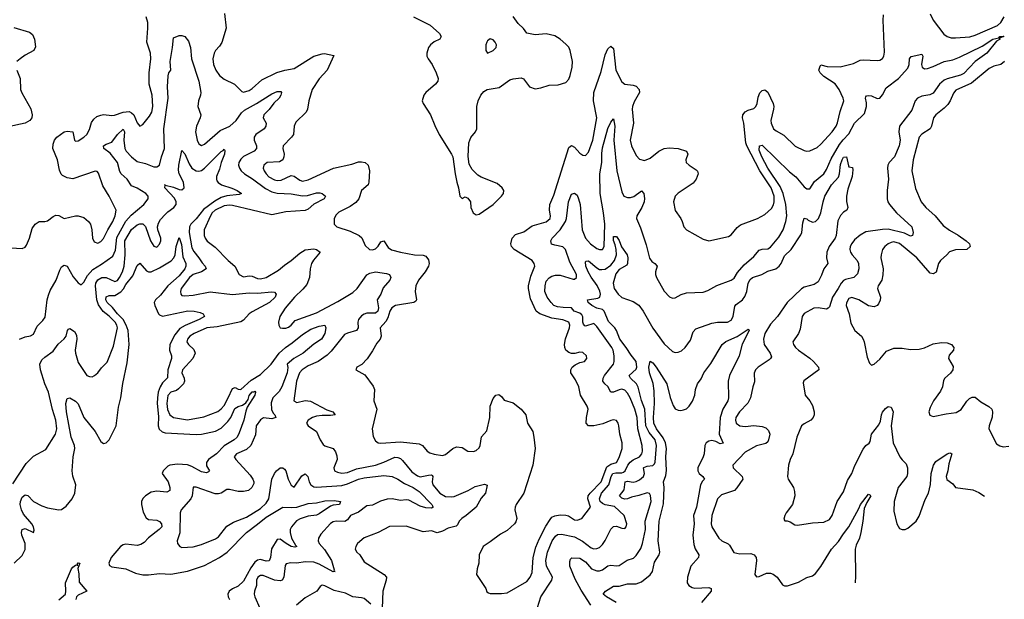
# Model space of a CAD drawing. Header units: inches. Extents: x 1384664 to 1536621, y 460766 to 646467.
# Tile 7 of 256: x 1392092 to 1399118, y 483392 to 487529. Entities that reach past the tile are written whole.
import ezdxf

# ---------------------------------------------------------------- set-up
doc = ezdxf.new("R2010")
doc.units = ezdxf.units.IN
doc.header["$MEASUREMENT"] = 0
doc.layers.add('B3498', color=7, linetype='Continuous')

msp = doc.modelspace()

# ---------------------------------------------------------------- linework, layer by layer
at = {"layer": 'B3498', "color": 5}
for points, elevation in [([(1391990, 485902.8), (1392110, 485895.8), (1392130, 485906), (1392139.6, 485920.4), (1392160.9, 485970), (1392180.6, 486039.4), (1392202, 486070), (1392230, 486088.2), (1392270, 486088.4), (1392290, 486094.9), (1392330, 486124.2), (1392350, 486133.4), (1392371.5, 486131.5), (1392410, 486110.4), (1392490, 486130.2), (1392510, 486129.2), (1392550, 486116.9), (1392583.7, 486090), (1392596.9, 486070), (1392606, 486030), (1392612, 485970), (1392624.4, 485944.4), (1392650, 485934.9), (1392670, 485945.3), (1392690, 485968.8), (1392720.3, 486030), (1392756.8, 486090), (1392772.5, 486130), (1392780.5, 486170), (1392730.9, 486270), (1392683.9, 486343.9), (1392654.6, 486434.6), (1392644.9, 486444.9), (1392630, 486448.2), (1392470, 486394), (1392430, 486400.9), (1392398.2, 486418.2), (1392387.7, 486427.7), (1392375.1, 486455.1), (1392362.3, 486530), (1392328, 486610), (1392330, 486641), (1392341.1, 486670), (1392357.4, 486690), (1392410, 486729), (1392430, 486734.7), (1392470.6, 486730), (1392482, 486670), (1392490, 486661.3), (1392510, 486664.4), (1392550, 486690.2), (1392571.4, 486710), (1392590, 486746), (1392605.1, 486794.9), (1392620, 486820), (1392642.5, 486837.5), (1392670, 486848.2), (1392690, 486853), (1392750, 486846), (1392767.9, 486847.9), (1392830.4, 486869.6), (1392873, 486873), (1392890, 486865.3), (1392905.3, 486850), (1392930, 486793), (1392950, 486770.5), (1392970, 486780.5), (1393018.9, 486841.1), (1393034.7, 486870), (1393042, 486910), (1393037.8, 486990), (1393016.2, 487070), (1393016.1, 487150), (1393028.6, 487250), (1393024.5, 487290), (1392999.8, 487370), (1393006.9, 487470), (1393005.1, 487510), (1392994, 487550)], 680), ([(1393553.1, 487573.1), (1393564.9, 487470), (1393534, 487366), (1393518.7, 487341.3), (1393490.3, 487310), (1393480.3, 487290), (1393470.3, 487250), (1393474.9, 487210), (1393491.5, 487170), (1393518, 487130), (1393550, 487105.3), (1393625.5, 487070), (1393676, 487016), (1393690, 487011.8), (1393730, 487024.4), (1393750, 487037.1), (1393820.4, 487099.6), (1393926.5, 487153.5), (1393982.9, 487170), (1394050, 487181.4), (1394190, 487270.1), (1394250, 487286.8), (1394267.3, 487287.3), (1394332.8, 487272.8), (1394285.7, 487170), (1394230, 487106.2), (1394178.8, 487030), (1394155.5, 486950), (1394146.7, 486890), (1394136.9, 486870), (1394061.8, 486798.2), (1394050.3, 486770), (1394044.9, 486710), (1394032, 486690), (1393973.1, 486630), (1393969, 486610), (1393978.9, 486570), (1393977.4, 486550), (1393968.8, 486530), (1393945.3, 486514.7), (1393858.4, 486510), (1393834.7, 486490), (1393830.2, 486469.8), (1393836.3, 486450), (1393850, 486428.6), (1393870, 486408.3), (1393910, 486386.4), (1393930, 486381.9), (1393956.6, 486383.3), (1394030, 486416.5), (1394050, 486412), (1394090, 486382.8), (1394110, 486376.5), (1394150, 486386.9), (1394330.5, 486469.5), (1394462.3, 486497.7), (1394510, 486513.8), (1394530, 486515.8), (1394556.4, 486510), (1394577.6, 486490), (1394588.5, 486450), (1394583.5, 486370), (1394578, 486350), (1394531.9, 486310), (1394511.4, 486250), (1394490, 486223.4), (1394450, 486195.2), (1394370, 486155.1), (1394350, 486136.2), (1394335.5, 486110), (1394336.3, 486070), (1394354.8, 486050), (1394450, 486019.7), (1394515.5, 485990), (1394532.5, 485972.5), (1394558.2, 485918.2), (1394588.2, 485888.2), (1394610, 485886.7), (1394630, 485893.8), (1394650, 485913.6), (1394670, 485943.6), (1394690, 485950.2), (1394722.5, 485902.5), (1394745.8, 485885.8), (1394810, 485869), (1394910, 485851.6), (1394970, 485849.2), (1394990, 485841.8), (1395010, 485814.4), (1395013.9, 485790), (1395009.3, 485770), (1394986.4, 485730), (1394937.1, 485670), (1394919.3, 485630), (1394914.2, 485590), (1394924, 485530), (1394918.8, 485521.2), (1394904.9, 485510), (1394773.1, 485490), (1394746.8, 485473.2), (1394733, 485450), (1394717.9, 485402.1), (1394704.4, 485375.6), (1394664.7, 485330), (1394672, 485270), (1394665.2, 485250), (1394639.5, 485220.5), (1394610, 485165.6), (1394571.3, 485108.7), (1394532.8, 485067.2), (1394498.8, 485050), (1394491.3, 485030), (1394553.7, 484993.7), (1394614.7, 484914.7), (1394623.7, 484890), (1394618, 484810), (1394640.3, 484750), (1394607.8, 484610), (1394615.3, 484555.3), (1394630, 484524), (1394650.3, 484510.3), (1394670, 484507.6), (1394810, 484517.5), (1394942.3, 484502.3), (1394966.4, 484490), (1395000.4, 484450), (1395017.8, 484437.8), (1395050, 484428), (1395110, 484419.1), (1395130, 484426), (1395182.7, 484470), (1395210, 484480.9), (1395250, 484475.3), (1395290, 484450.3), (1395330, 484447), (1395350, 484454.4), (1395370, 484474), (1395378.7, 484490), (1395388.3, 484551.7), (1395425.4, 484594.6), (1395447.1, 484690), (1395450, 484771.3), (1395470, 484826), (1395490, 484850.6), (1395510, 484854), (1395530, 484838.8), (1395550, 484814), (1395614.4, 484794.4), (1395670.7, 484750), (1395704.9, 484710), (1395714.9, 484650), (1395753.4, 484590), (1395762, 484550), (1395770.4, 484470), (1395753.7, 484350), (1395689.1, 484150.9), (1395634, 484070), (1395626.7, 484050), (1395626.4, 484030), (1395640.4, 483970), (1395633.5, 483946.5), (1395623, 483930), (1395570, 483882.4), (1395523, 483857), (1395450, 483802), (1395398.8, 483770), (1395370.8, 483710), (1395368.4, 483650), (1395355.5, 483610), (1395352.7, 483570), (1395418.4, 483470), (1395426.4, 483446.4), (1395437.6, 483437.6), (1395450, 483434), (1395530, 483433.4), (1395570, 483439.5), (1395710, 483520.3), (1395735.7, 483550), (1395750, 483584.9), (1395756, 483690), (1395775.3, 483764.7), (1395798.7, 483821.3), (1395846.4, 483913.7), (1395877.3, 483962.7), (1395890, 483977.6), (1395910, 483988.8), (1395950, 483995.1), (1395990, 483993.4), (1396008.1, 483988.1), (1396050, 483959.7), (1396070, 483957.2), (1396103, 483970), (1396165.3, 484050), (1396146.5, 484110), (1396148.8, 484131.2), (1396162.4, 484150), (1396242.5, 484230), (1396282.5, 484337.5), (1396310, 484357.7), (1396352, 484370), (1396370, 484403.8), (1396391.2, 484468.8), (1396392.1, 484510), (1396375, 484570), (1396368.3, 484630), (1396363, 484650), (1396350, 484669.5), (1396330, 484674), (1396310, 484669.8), (1396254.4, 484645.6), (1396189.7, 484629.7), (1396151.4, 484631.4), (1396134, 484650), (1396135.8, 484690), (1396148, 484750), (1396141.3, 484770), (1396094.8, 484850), (1396081.4, 484910), (1396058.5, 484958.5), (1396026, 485010), (1396025.1, 485030), (1396035.1, 485050), (1396055.1, 485064.9), (1396090, 485083), (1396122, 485090), (1396139, 485110), (1396137.2, 485130), (1396110, 485154.5), (1396090, 485156.2), (1396052.5, 485147.5), (1396030, 485147.6), (1396010, 485153.3), (1395989.7, 485170), (1395981, 485190), (1395979.8, 485210), (1395987.3, 485252.7), (1396015.8, 485330), (1396017.4, 485350), (1396010, 485370.8), (1395968.2, 485388.2), (1395890, 485399.4), (1395804.8, 485430), (1395777.8, 485450), (1395737.5, 485537.5), (1395723.7, 485610), (1395723.5, 485630), (1395740.4, 485699.6), (1395767.6, 485770), (1395764, 485790), (1395747.9, 485810), (1395620.2, 485890), (1395602.1, 485910), (1395595.6, 485930), (1395607.2, 485970), (1395630, 485996.5), (1395690, 486014.8), (1395750, 486057.6), (1395850, 486085.5), (1395877.4, 486110), (1395880.2, 486130), (1395871.6, 486170), (1395876.2, 486210), (1395903.5, 486276.5), (1396010, 486618), (1396030, 486632.2), (1396050, 486620.3), (1396090, 486575.8), (1396110, 486562.4), (1396130, 486560.5), (1396150, 486583), (1396183.1, 486670), (1396210.3, 486830), (1396186.7, 486950), (1396188.1, 487010), (1396240.6, 487159.4), (1396270, 487278.4), (1396290, 487320.5), (1396310, 487340.5), (1396330, 487324), (1396346.1, 487170), (1396390, 487086.9), (1396410, 487069.4), (1396470, 487062.2), (1396490, 487053.8), (1396512.8, 487030), (1396514.7, 487010), (1396477, 486943), (1396465.5, 486910), (1396463, 486890), (1396472.4, 486790), (1396447.9, 486670), (1396457.1, 486630), (1396490, 486559.3), (1396514.4, 486534.4), (1396550, 486525.5), (1396590, 486540.7), (1396652.9, 486590), (1396690, 486610.7), (1396725.9, 486614.1), (1396790, 486610.1), (1396850.4, 486590), (1396859, 486570), (1396846.5, 486530), (1396848.7, 486510), (1396870.4, 486490), (1396918.6, 486458.6), (1396928.3, 486448.3), (1396934.4, 486430), (1396919.7, 486390), (1396897, 486363), (1396790, 486291.5), (1396768.4, 486270), (1396757.1, 486230), (1396770, 486166.8), (1396810.4, 486110), (1396820.5, 486090), (1396830.6, 486050), (1396850.7, 486030), (1396970, 485962.4), (1397010.5, 485950.5), (1397150, 485981.5), (1397170, 485993.7), (1397212.7, 486047.3), (1397234.9, 486065.1), (1397357, 486110), (1397410, 486137.8), (1397457.7, 486182.3), (1397471.9, 486208.1), (1397476.7, 486230), (1397475.6, 486270), (1397453.5, 486330), (1397373.3, 486450), (1397280.5, 486630), (1397274.1, 486650), (1397258.8, 486790), (1397249.1, 486830), (1397251.7, 486850), (1397270, 486871.3), (1397290, 486882.9), (1397330, 486896.2), (1397346.2, 486910), (1397355.7, 486930), (1397363, 486977), (1397373.1, 487006.9), (1397390, 487024.9), (1397410, 487028.5), (1397430, 487013), (1397469.4, 486930), (1397473.2, 486910), (1397471, 486890), (1397451.3, 486810), (1397454, 486790), (1397472.4, 486750), (1397490, 486735.3), (1397545.5, 486705.5), (1397625.5, 486625.5), (1397690, 486596.5), (1397710, 486591.8), (1397730, 486593.7), (1397781.8, 486618.2), (1397810, 486641.3), (1397890, 486729.1), (1397918, 486770), (1397927.8, 486792.2), (1397946.2, 486873.8), (1397974, 486950), (1397968.9, 486970), (1397940.2, 487030), (1397911.2, 487071.2), (1397830, 487123.4), (1397804.6, 487150), (1397795.6, 487170), (1397803.3, 487196.7), (1397810, 487207.3), (1397854.4, 487194.4), (1397947, 487193), (1398043.1, 487216.9), (1398090, 487240.4), (1398110, 487243.8), (1398210, 487237.4), (1398230, 487239.5), (1398250, 487252.4), (1398259.8, 487270), (1398263.6, 487296.4), (1398253.1, 487526.9), (1398255.9, 487564.1)], 680), ([(1394902, 487550), (1395022, 487490), (1395088, 487430), (1395099.5, 487410), (1395090.4, 487390), (1395050, 487371.5), (1395024.4, 487350), (1395008.7, 487330), (1394997, 487290), (1394997.6, 487270), (1395006.4, 487250), (1395035.8, 487210), (1395064.2, 487150), (1395078.7, 487110), (1395076.4, 487090), (1395059.3, 487070), (1394990.2, 487009.8), (1394976.4, 486990), (1394963.8, 486950), (1394970.4, 486930), (1395023.1, 486850), (1395053.3, 486773.3), (1395084.9, 486710), (1395173.4, 486570), (1395182, 486550), (1395199.1, 486430), (1395210.7, 486370), (1395224, 486330), (1395232, 486270), (1395250, 486252), (1395270, 486264.7), (1395290, 486254.8), (1395308, 486230), (1395311.5, 486190), (1395327.4, 486150), (1395350, 486136), (1395370, 486140.3), (1395470, 486210.3), (1395531.3, 486270), (1395545.1, 486290), (1395547, 486310), (1395534.5, 486330), (1395499.6, 486359.6), (1395385.3, 486405.3), (1395360.1, 486420.1), (1395320.1, 486460.1), (1395298.4, 486498.4), (1395292.4, 486552.4), (1395296.1, 486650), (1395310.6, 486689.4), (1395345.7, 486730), (1395353.2, 486750), (1395353.6, 486910), (1395364.1, 486950), (1395383.5, 486990), (1395404.1, 487015.9), (1395427.3, 487030), (1395514.1, 487045.9), (1395590, 487099.1), (1395612.5, 487107.5), (1395670, 487113.4), (1395687.9, 487107.9), (1395730.2, 487050.2), (1395770, 487036.5), (1395810, 487042.2), (1395870, 487061.5), (1395935.6, 487064.4), (1395990, 487080.3), (1396010, 487103.8), (1396020.7, 487130), (1396034.5, 487190), (1396036, 487230), (1396020.8, 487310), (1396010, 487333.3), (1395990, 487355.8), (1395950, 487389.6), (1395910, 487415.1), (1395850, 487427.8), (1395770, 487420.5), (1395710, 487432.3), (1395687.1, 487467.1), (1395650, 487501.7), (1395613.1, 487553.1)], 720), ([(1398590.1, 487570.1), (1398610, 487526.7), (1398687.1, 487427.1), (1398710, 487408.4), (1398740.3, 487400.3), (1398770, 487398.8), (1398872.2, 487407.8), (1398910, 487417.7), (1399070, 487488.4), (1399092.8, 487510), (1399118.3, 487550)], 680), ([(1392050, 487473.8), (1392160.7, 487440.7), (1392183.2, 487423.2), (1392198.6, 487390), (1392204, 487336), (1392192.7, 487310), (1392130, 487276), (1392094, 487250), (1392070.4, 487230)], 680), ([(1392090, 485248.4), (1392130, 485266.4), (1392170, 485272.4), (1392190, 485285.5), (1392216.9, 485343.1), (1392257.6, 485382.4), (1392273, 485407), (1392287, 485530), (1392296.3, 485563.7), (1392310, 485597.1), (1392351.3, 485670), (1392377.5, 485742.5), (1392390, 485764.9), (1392410, 485776.3), (1392430, 485770.6), (1392473.9, 485693.9), (1392510, 485650.4), (1392530, 485637.6), (1392550, 485656), (1392576.6, 485703.4), (1392614.5, 485745.5), (1392676.5, 485783.5), (1392757.6, 485842.4), (1392774.8, 485885.2), (1392785.7, 485974.3), (1392849.2, 486090.8), (1392886.1, 486133.9), (1392976.8, 486210), (1393007.8, 486250), (1393009.7, 486270), (1392992.8, 486290), (1392930, 486327.9), (1392890, 486344.6), (1392859.9, 486390), (1392815.8, 486430), (1392806.2, 486446.2), (1392789.9, 486510), (1392736.7, 486576.7), (1392691.2, 486610), (1392689.8, 486630), (1392710, 486641.8), (1392750, 486654.3), (1392788.7, 486710), (1392830, 486748.9), (1392840.6, 486730), (1392835.9, 486670), (1392841.5, 486610), (1392852.1, 486590), (1392890, 486549.6), (1392930, 486518.2), (1392990, 486503.5), (1393050, 486479), (1393070, 486480.2), (1393088.9, 486491.1), (1393103.2, 486550), (1393125, 486610), (1393121.1, 486750), (1393151.8, 486970), (1393145.4, 487050), (1393151.6, 487128.4), (1393155.8, 487150), (1393171.2, 487170), (1393165, 487230), (1393182.9, 487330), (1393190, 487398.8), (1393230, 487416.3), (1393250, 487415.5), (1393270.6, 487410), (1393295.3, 487375.3), (1393311.1, 487331.1), (1393317, 487250), (1393370.8, 487090), (1393384.5, 487010), (1393382, 486990), (1393366.9, 486950), (1393362.3, 486910), (1393383.6, 486850), (1393380.3, 486830), (1393354, 486770), (1393346.3, 486730), (1393359, 486670), (1393370, 486643.7), (1393377.8, 486637.8), (1393390, 486632.4), (1393410, 486641.3), (1393521.9, 486738.1), (1393590.6, 486770), (1393636.9, 486810), (1393675.2, 486864.8), (1393695.8, 486884.2), (1393782.9, 486930), (1393890, 487000.6), (1393930, 487015.8), (1393956.2, 487016.2), (1393960.3, 487010), (1393955, 486990), (1393943.6, 486970), (1393905.5, 486934.5), (1393872.7, 486887.3), (1393834.3, 486850), (1393830.3, 486830), (1393851.1, 486791.1), (1393849.2, 486770), (1393835.5, 486750), (1393777.6, 486710), (1393764.7, 486690), (1393764.5, 486670), (1393781.1, 486630), (1393782.2, 486610), (1393765.5, 486590), (1393690, 486552.7), (1393670, 486534.2), (1393655.9, 486510), (1393654.2, 486490), (1393659.7, 486470), (1393673.4, 486450), (1393695.2, 486430), (1393753.6, 486393.6), (1393845.2, 486325.2), (1393890, 486301.5), (1393930, 486292), (1394030, 486286.5), (1394110, 486272.8), (1394144.7, 486275.3), (1394210, 486292.9), (1394234, 486294), (1394250.7, 486290), (1394274.9, 486270), (1394265.5, 486250), (1394190, 486212.2), (1394150, 486177.6), (1394130, 486167.5), (1393990, 486158.6), (1393890, 486137.3), (1393610, 486203.7), (1393590, 486206.7), (1393550, 486201), (1393485.6, 486170), (1393465.5, 486150), (1393453.4, 486130), (1393408.7, 486030), (1393407.8, 485990), (1393415.6, 485970), (1393430, 485948.9), (1393485.8, 485905.8), (1393579, 485810), (1393627.6, 485770), (1393658, 485710), (1393690, 485693), (1393730, 485700.1), (1393750, 485698.9), (1393790, 485682.6), (1393810, 485680.4), (1393850, 485689.6), (1393939.1, 485740.9), (1393982, 485778), (1394030.3, 485809.7), (1394090, 485863.5), (1394130, 485887), (1394190, 485894.8), (1394210.4, 485890), (1394235.5, 485870), (1394187.6, 485812.4), (1394175.3, 485790), (1394164.7, 485750), (1394159.8, 485690), (1394139.9, 485640.1), (1394112.9, 485607.1), (1394051.8, 485550), (1393985.6, 485470), (1393947.4, 485410), (1393938, 485370), (1393940.7, 485350), (1393950.6, 485330.6), (1393966.7, 485326.7), (1393990, 485327.6), (1394010, 485334.3), (1394030, 485349.1), (1394057, 485383), (1394210, 485438), (1394362.9, 485517.1), (1394470, 485582.1), (1394499.3, 485610), (1394570, 485708.9), (1394590, 485720.2), (1394630.2, 485730.2), (1394710, 485717.8), (1394730.4, 485710), (1394740.3, 485690), (1394733.8, 485670), (1394685, 485615), (1394669.3, 485570.7), (1394643.6, 485530), (1394652.7, 485472.7), (1394648.4, 485450), (1394630, 485433.8), (1394570, 485435.2), (1394550, 485428.4), (1394530, 485414.7), (1394509.4, 485390), (1394505.8, 485370), (1394508.1, 485330), (1394495.3, 485310), (1394430, 485292.5), (1394410, 485281.3), (1394315.5, 485164.5), (1394285.5, 485134.5), (1394221.7, 485090), (1394150, 485058.8), (1394107.4, 485030), (1394089.1, 485010), (1394066.9, 484950), (1394048.6, 484808.6), (1394070, 484796.5), (1394130, 484811.8), (1394166.7, 484806.7), (1394284.5, 484744.5), (1394326.8, 484730), (1394342.8, 484710), (1394310, 484703.5), (1394250, 484704.5), (1394210, 484699.4), (1394182.4, 484690), (1394150.4, 484670), (1394139.1, 484650), (1394150.7, 484630), (1394209.1, 484589.1), (1394234.9, 484530), (1394257.2, 484497.2), (1394270, 484487.8), (1394327.9, 484467.9), (1394345.5, 484445.5), (1394356, 484416), (1394356.9, 484390), (1394334.3, 484330), (1394339.5, 484310), (1394359.1, 484299.1), (1394391.7, 484291.7), (1394430, 484296.6), (1394496.1, 484323.9), (1394630.3, 484349.7), (1394690, 484370.1), (1394770, 484405.9), (1394790, 484405.6), (1394810, 484396.3), (1394823.8, 484383.8), (1394890, 484302.2), (1394930, 484273.4), (1394950, 484266.8), (1395010, 484279.3), (1395030, 484280.5), (1395036.2, 484276.3), (1395040.1, 484270), (1395036.3, 484230), (1395040.8, 484210), (1395090, 484149.4), (1395130, 484125.4), (1395170, 484122.9), (1395193, 484127), (1395292, 484170), (1395342.6, 484197.4), (1395410, 484213.1), (1395427.5, 484207.5), (1395415.8, 484150), (1395385.7, 484114.3), (1395350.2, 484050), (1395278.6, 483990), (1395246.9, 483970), (1395228.4, 483950), (1395217, 483923), (1395205.7, 483914.3), (1395150, 483901.4), (1395110, 483879.3), (1395070, 483867.1), (1395030, 483881.5), (1394970, 483874.5), (1394850, 483915.3), (1394730, 483911.1), (1394650, 483868.3), (1394550, 483831.1), (1394502.4, 483790), (1394490.4, 483770), (1394486, 483750), (1394498.4, 483730), (1394520.2, 483710), (1394550, 483660.3), (1394693, 483570), (1394708.5, 483550), (1394707.4, 483530), (1394683.1, 483450), (1394679.5, 483330)], 660), ([(1395786.8, 483333.2), (1395809.8, 483410), (1395889.7, 483530), (1395894.5, 483550), (1395851.1, 483630), (1395845.9, 483670), (1395858.3, 483730), (1395891.6, 483810), (1395915.7, 483844.3), (1395930, 483854), (1395958, 483858), (1396050, 483838.8), (1396108.4, 483808.4), (1396170, 483760.7), (1396190, 483753.8), (1396210, 483754.6), (1396230, 483763.1), (1396250, 483782.6), (1396270, 483811.7), (1396310, 483892.4), (1396328.9, 483911.1), (1396350, 483913.7), (1396390, 483899.7), (1396410, 483898.7), (1396420.5, 483910), (1396424.5, 483930), (1396406, 483990), (1396335.8, 484055.8), (1396270, 484067.9), (1396250, 484076.4), (1396234.2, 484090), (1396230.6, 484110), (1396243.4, 484150), (1396295.7, 484210), (1396311.9, 484270), (1396325.1, 484290), (1396345, 484295), (1396390, 484295), (1396399.8, 484300.2), (1396411.7, 484310), (1396431.3, 484350), (1396447.7, 484372.3), (1396470, 484389.1), (1396514.4, 484410), (1396530.5, 484430), (1396535.2, 484450), (1396534.7, 484490), (1396502.4, 484610), (1396497.9, 484690), (1396481, 484750), (1396449.5, 484829.5), (1396430, 484862.8), (1396410, 484884), (1396390, 484892.3), (1396370, 484888.7), (1396330, 484871.3), (1396310, 484871.1), (1396290, 484910.9), (1396267.2, 484930), (1396253.3, 484950), (1396255.7, 484970), (1396265.2, 484990), (1396328.5, 485070), (1396333.9, 485090), (1396334, 485130), (1396326.1, 485170), (1396316.5, 485190), (1396210, 485340.4), (1396190, 485362), (1396130, 485342.9), (1396125.2, 485345.2), (1396115.6, 485355.6), (1396111.2, 485370), (1396109.5, 485409.5), (1396102.8, 485422.8), (1396090, 485433.7), (1396049.7, 485450), (1396030, 485472.4), (1395970, 485474.3), (1395930, 485480.2), (1395904.2, 485490), (1395883.7, 485510), (1395856.2, 485550), (1395839.8, 485590), (1395840.8, 485630), (1395850, 485663.8), (1395870, 485687.6), (1395890, 485699.3), (1395914.9, 485705.1), (1395950, 485704.8), (1396042.6, 485677.4), (1396050, 485677.4), (1396064.7, 485690), (1396065.6, 485710), (1396018.9, 485798.9), (1395985.8, 485890), (1395967.5, 485907.5), (1395910, 485918.9), (1395888.1, 485928.1), (1395882.6, 485950), (1395891, 485970), (1395949.9, 486030.1), (1395986.1, 486090), (1395992.9, 486110), (1396009.2, 486230), (1396030, 486284.9), (1396050, 486292), (1396070, 486276), (1396080.6, 486250), (1396090.7, 486210), (1396106, 486030), (1396130.1, 485970), (1396164.6, 485930), (1396210, 485896.6), (1396230, 485888.6), (1396249.8, 485890.2), (1396262.9, 485910), (1396268.1, 486070), (1396259, 486150), (1396233.7, 486290), (1396232.7, 486430), (1396245.6, 486510), (1396245.1, 486574.9), (1396250, 486614.9), (1396290, 486752.7), (1396310, 486797.3), (1396330, 486821), (1396338.6, 486770), (1396330.9, 486670), (1396353.4, 486450), (1396390, 486300.5), (1396403.8, 486270), (1396430, 486259.1), (1396450, 486259.5), (1396473.5, 486266.5), (1396530, 486308.2), (1396544.9, 486290), (1396550, 486254), (1396548.3, 486230), (1396532.2, 486187.8), (1396497.1, 486130), (1396494.4, 486110), (1396523.2, 486043.2), (1396563.3, 485923.3), (1396586.9, 485826.9), (1396603.8, 485803.8), (1396625.5, 485790), (1396641.6, 485770), (1396628.9, 485730), (1396628.9, 485710), (1396636.9, 485690), (1396691.1, 485591.1), (1396730, 485550.4), (1396750, 485541.6), (1396770, 485544.4), (1396812.7, 485567.3), (1396850, 485579), (1396970, 485584.5), (1397002.6, 485597.4), (1397067, 485633), (1397170, 485670.3), (1397190, 485685.3), (1397215.1, 485724.9), (1397261, 485779), (1397330, 485838.3), (1397370, 485883.6), (1397390, 485891.3), (1397430, 485893.4), (1397450, 485905), (1397510, 485976.3), (1397539.9, 486030), (1397559.7, 486090), (1397566.5, 486130), (1397559.4, 486210), (1397540.9, 486290), (1397518.5, 486338.5), (1397430, 486469.9), (1397388.3, 486550), (1397370, 486597.2), (1397371.3, 486628.7), (1397390, 486634.3), (1397584.5, 486444.5), (1397630, 486407.7), (1397690, 486336.9), (1397710, 486321.2), (1397730, 486321.5), (1397764.4, 486375.6), (1397830, 486430.2), (1397850, 486459.2), (1397883.9, 486536.1), (1397941.8, 486638.2), (1397967.9, 486672.1), (1398010, 486713.5), (1398050.3, 486789.7), (1398119.6, 486860.4), (1398134, 486910), (1398135, 486935), (1398127.2, 486970), (1398130, 486978), (1398135.3, 486984.7), (1398150.8, 486989.2), (1398170, 486986.3), (1398210, 486966), (1398230, 486969), (1398248.1, 486991.9), (1398276, 487044), (1398362.2, 487110), (1398430, 487184.4), (1398440.2, 487210), (1398441, 487250), (1398452.7, 487267.3), (1398530, 487283), (1398538, 487270), (1398527.2, 487210), (1398531.1, 487191.1), (1398550, 487178), (1398570, 487180.8), (1398610, 487194.1), (1398690, 487231.5), (1398750, 487243.5), (1398797.7, 487262.3), (1398960.3, 487339.7), (1399037.4, 487390), (1399079.7, 487400.3), (1399086.6, 487410), (1399111.4, 487411.4), (1399114.8, 487410), (1399082, 487398), (1399087.7, 487390), (1399062.8, 487377.2), (1398994.7, 487290), (1398910.1, 487229.9), (1398830, 487145.9), (1398806.7, 487133.3), (1398711.6, 487108.4), (1398690, 487098.1), (1398655.3, 487070), (1398610, 487005.8), (1398586, 486994), (1398530, 486983.2), (1398499.7, 486970), (1398482.7, 486950), (1398457.4, 486882.6), (1398369.4, 486770), (1398364.7, 486730), (1398375.8, 486670), (1398368.5, 486630), (1398333.9, 486550), (1398296.6, 486510), (1398286.9, 486490), (1398284.6, 486470), (1398291.3, 486390), (1398283.2, 486310), (1398283.2, 486250), (1398287.6, 486230), (1398298.6, 486210), (1398349.2, 486150), (1398457.4, 486050), (1398468.4, 486010), (1398462.8, 485990), (1398450, 485983.6), (1398405.4, 486005.4), (1398290, 486034.3), (1398250, 486032.4), (1398130, 486014.1), (1398088.9, 485991.1), (1398050, 485957.2), (1398030, 485932.4), (1398018.6, 485910), (1398014.9, 485890), (1398020.3, 485870), (1398032.8, 485850), (1398069.2, 485810), (1398078.4, 485790), (1398080.7, 485750), (1398070, 485715.6), (1398045.5, 485690), (1397985.5, 485674.5), (1397970, 485667.2), (1397953.5, 485650), (1397933.9, 485610), (1397892.4, 485550), (1397870, 485479.6), (1397861.3, 485470), (1397850, 485462.7), (1397790, 485472.9), (1397758.8, 485470), (1397690, 485432.4), (1397675.8, 485410), (1397660.6, 485319.4), (1397650, 485289.6), (1397610.3, 485230), (1397613.4, 485210), (1397627.4, 485190), (1397650.3, 485170), (1397730, 485114.3), (1397756.2, 485090), (1397792, 485050), (1397793.7, 485030), (1397687.8, 484952.2), (1397682.9, 484937.1), (1397697, 484850), (1397730.2, 484810.2), (1397750, 484776.3), (1397762.3, 484730), (1397760.3, 484710), (1397753.7, 484690), (1397737.1, 484670), (1397690, 484646), (1397670.3, 484629.7), (1397637.6, 484550), (1397610.4, 484430), (1397590.5, 484390), (1397578, 484350), (1397570.5, 484270), (1397576.3, 484250), (1397613, 484190), (1397622, 484162), (1397623.8, 484130), (1397607.7, 484070), (1397562.8, 484010), (1397551, 483990), (1397544.7, 483964.7), (1397552, 483952), (1397568, 483952), (1397590, 483944.7), (1397624.5, 483924.5), (1397642, 483922), (1397750, 483937.6), (1397830, 483943.1), (1397870, 483961.3), (1397890, 483990.7), (1397926, 484090), (1397970, 484159.3), (1398000.4, 484239.6), (1398029.9, 484290.1), (1398052.6, 484347.4), (1398110, 484463.8), (1398129.2, 484490.8), (1398152.9, 484507.1), (1398161.4, 484518.6), (1398171, 484570), (1398222.7, 484637.3), (1398235, 484665), (1398242.2, 484710), (1398250, 484728.2), (1398270, 484754.4), (1398290, 484768), (1398310, 484763), (1398326, 484730), (1398311.1, 484630), (1398326, 484510), (1398374, 484410), (1398388.5, 484388.5), (1398418.8, 484358.8), (1398428.7, 484330), (1398428.4, 484290), (1398422.4, 484270), (1398360.3, 484190), (1398332, 484090), (1398330, 484022), (1398350.6, 483930.6), (1398370, 483898), (1398390, 483891.3), (1398410, 483891), (1398430, 483901), (1398489.5, 483950.5), (1398510, 483986), (1398554.2, 484105.8), (1398577.2, 484150), (1398591.9, 484211.9), (1398596.8, 484290), (1398612.8, 484350), (1398630, 484375.8), (1398710, 484430.3), (1398730, 484438), (1398736.1, 484436.1), (1398742.8, 484430), (1398721.5, 484358.5), (1398715.2, 484310), (1398702.9, 484270), (1398708.6, 484248.6), (1398750, 484215.8), (1398770, 484190.5), (1398894, 484174), (1398935.9, 484155.9), (1398976.7, 484128.6)], 660), ([(1399119, 487230), (1399094.6, 487210), (1399043.3, 487196.7), (1399010, 487179.9), (1398884.3, 487075.7), (1398772.6, 487027.4), (1398754.8, 487005.2), (1398732.7, 486950), (1398715.2, 486924.8), (1398690, 486899), (1398628.9, 486850), (1398612.8, 486830), (1398598.7, 486770), (1398588.4, 486750), (1398528.7, 486711.3), (1398510.3, 486690), (1398468.1, 486530), (1398457.3, 486450), (1398484.7, 486324.7), (1398524, 486230), (1398558.3, 486190), (1398625.3, 486130), (1398681.4, 486061.4), (1398727.8, 486027.8), (1398790, 485991.8), (1398845.3, 485950), (1398870.4, 485930), (1398874.9, 485910), (1398850, 485889.8), (1398770, 485887.9), (1398727.1, 485872.9), (1398708, 485850), (1398662.7, 485810), (1398649.4, 485790), (1398631.5, 485728.5), (1398610, 485714.5), (1398590, 485720.3), (1398494.4, 485830), (1398370, 485931.3), (1398330, 485942.8), (1398310, 485939.8), (1398288.8, 485930), (1398264.9, 485910), (1398250, 485889.5), (1398238.8, 485850), (1398238.4, 485830), (1398253.6, 485750), (1398251.9, 485708.1), (1398243.8, 485670), (1398218.5, 485630), (1398212.3, 485610), (1398234.3, 485550), (1398232.8, 485527.2), (1398219.8, 485500.2), (1398210, 485488.4), (1398190, 485480.9), (1398150, 485486), (1398081.1, 485530), (1398030, 485547.6), (1398010, 485539.1), (1397992.1, 485507.9), (1397990.2, 485490), (1398011.2, 485430), (1398022.2, 485362.2), (1398052.7, 485310), (1398098.8, 485270), (1398110.7, 485250), (1398119.1, 485230), (1398139.8, 485119.8), (1398156.9, 485076.9), (1398170, 485064.7), (1398190, 485071.3), (1398230, 485107.3), (1398277.5, 485162.5), (1398330, 485184.9), (1398390, 485184.2), (1398450, 485176.5), (1398510, 485178.6), (1398550, 485186.2), (1398610, 485215.2), (1398670, 485226.3), (1398710, 485223.7), (1398740.7, 485210), (1398758, 485190), (1398755.5, 485170), (1398724.5, 485135.5), (1398720.8, 485110), (1398754, 485054), (1398750.4, 485030), (1398734.7, 485005.3), (1398694.8, 484970), (1398685.2, 484954.8), (1398676.3, 484910), (1398662, 484878), (1398613.4, 484810), (1398590, 484762), (1398580.5, 484730), (1398586.7, 484706.7), (1398610, 484696.3), (1398703.1, 484716.9), (1398774.5, 484725.5), (1398810, 484747.7), (1398850, 484805.5), (1398870, 484826.4), (1398890, 484835.8), (1398910, 484834.4), (1398950, 484801.6), (1399009, 484769), (1399030.4, 484750), (1399034.9, 484730), (1399032.4, 484692.4), (1399009.2, 484630), (1399008.4, 484610), (1399063, 484503), (1399087.6, 484487.6), (1399110, 484481.7), (1399150, 484486.3)], 680), ([(1392070.4, 487170), (1392094.9, 487110), (1392097.4, 487030), (1392106.5, 487006.5), (1392172.1, 486892.1), (1392180.9, 486850), (1392177.4, 486830), (1392163.8, 486810), (1392130, 486791.1), (1392010, 486764.8)], 680), ([(1393129.4, 486349.2), (1393190, 486334.6), (1393230, 486316.2), (1393250, 486314.6), (1393266.6, 486330), (1393261.3, 486370), (1393230.8, 486430), (1393225, 486455), (1393227.4, 486490), (1393250, 486595.5), (1393270, 486573), (1393300.4, 486500.4), (1393319.4, 486470), (1393350, 486450.1), (1393370, 486447.3), (1393390, 486453.8), (1393410, 486469.3), (1393530, 486588.7), (1393544.9, 486595.1), (1393550, 486606), (1393555.1, 486595.1), (1393552.8, 486570), (1393530.6, 486510), (1393518.7, 486461.3), (1393496.3, 486410), (1393495.2, 486390), (1393499.3, 486379.3), (1393507.1, 486367.1), (1393531.5, 486351.5), (1393606.3, 486326.3), (1393643.8, 486310), (1393674, 486290), (1393657.7, 486282.3), (1393570, 486272.7), (1393530, 486259.2), (1393485, 486235), (1393404.3, 486175.7), (1393352.2, 486107.8), (1393313.1, 486070), (1393303.8, 486050), (1393302.3, 486010), (1393321.3, 485901.3), (1393333.8, 485873.8), (1393369.7, 485829.7), (1393392.9, 485792.9), (1393415.2, 485770), (1393422.8, 485750), (1393390.3, 485730), (1393330, 485710.8), (1393303.9, 485690), (1393244.3, 485610), (1393239.8, 485590), (1393242.8, 485570), (1393250, 485562), (1393270, 485558), (1393330, 485564.3), (1393450, 485587.1), (1393610, 485568), (1393730, 485578.9), (1393790, 485576.3), (1393890, 485587.2), (1393910, 485584.9), (1393923, 485570), (1393915.3, 485550), (1393874.7, 485510), (1393750, 485444.9), (1393730, 485429.2), (1393690, 485384.7), (1393670, 485371.8), (1393502.1, 485337.9), (1393427.8, 485330), (1393335.8, 485290), (1393305.8, 485270), (1393289.4, 485250), (1393285, 485230), (1393296.5, 485210), (1393335.4, 485175.4), (1393343.5, 485150), (1393326.4, 485110), (1393253.2, 485030), (1393248.9, 485010), (1393265.1, 484970), (1393267.8, 484950), (1393260.4, 484930), (1393225.7, 484894.3), (1393210, 484883.7), (1393169.7, 484870.3), (1393150, 484848.2), (1393141.3, 484790), (1393147.5, 484747.5), (1393162.6, 484710), (1393190, 484689), (1393290, 484672.5), (1393405, 484695), (1393506.1, 484733.9), (1393530, 484751.3), (1393550, 484776.5), (1393580.1, 484830), (1393610, 484897.3), (1393630, 484903.2), (1393650, 484892.2), (1393670, 484891), (1393743.1, 484956.9), (1393810, 484995.9), (1393886.2, 485070), (1393944.6, 485150), (1393988.4, 485190), (1394037.4, 485222.6), (1394110, 485282), (1394170, 485320.2), (1394230, 485341.5), (1394270, 485350.2), (1394276.9, 485330), (1394268.9, 485290), (1394244.6, 485250), (1394190, 485213.1), (1394114.3, 485150), (1394048.9, 485111.1), (1394000.8, 485070), (1394006.2, 485046.2), (1394000.3, 485010), (1393962.4, 484910), (1393943.8, 484876.2), (1393898.5, 484830), (1393885.3, 484794.7), (1393887.8, 484747.8), (1393901.5, 484721.5), (1393913.2, 484710), (1393918.9, 484690), (1393890, 484681.6), (1393831.3, 484688.7), (1393810, 484673.3), (1393780.2, 484630), (1393774.1, 484565.9), (1393741.5, 484490), (1393710, 484461), (1393638.4, 484430), (1393621.3, 484410), (1393633.4, 484390), (1393737.7, 484277.7), (1393756.2, 484250), (1393763.2, 484230), (1393762, 484218), (1393748.6, 484191.4), (1393723.8, 484170), (1393690, 484161.4), (1393650, 484162), (1393590, 484176.1), (1393570, 484175.6), (1393530, 484151.1), (1393510, 484144.5), (1393485.9, 484145.9), (1393350, 484193.6), (1393330, 484194), (1393322.4, 484130), (1393313.8, 484110), (1393244.4, 484030), (1393237, 484010), (1393233.4, 483866.6), (1393214.9, 483810), (1393218, 483790), (1393234, 483770), (1393250, 483762.6), (1393330, 483767.9), (1393390, 483784.1), (1393490, 483823.5), (1393510, 483839.1), (1393570, 483914.5), (1393617.8, 483942.2), (1393710, 483977.6), (1393810, 484039.8), (1393850, 484078.4), (1393869.9, 484110), (1393890.7, 484250), (1393909, 484290), (1393923.5, 484310), (1393950, 484330.3), (1393970, 484332), (1393982, 484322), (1393990.2, 484310.2), (1394007.8, 484250), (1394030, 484207), (1394050, 484192.4), (1394106.1, 484273.9), (1394130, 484286.9), (1394148.1, 484268.1), (1394157.5, 484230), (1394168.7, 484208.7), (1394190, 484195), (1394210, 484192.8), (1394390, 484205.3), (1394430, 484216.5), (1394510, 484250.4), (1394550, 484259.5), (1394690, 484277.2), (1394750, 484270.1), (1394790, 484251), (1394838.1, 484218.1), (1394900.2, 484190), (1394942.3, 484162.3), (1395032.3, 484070), (1395041.3, 484050), (1395030, 484044.1), (1394990, 484045.7), (1394950, 484057.4), (1394870, 484100.4), (1394850, 484102.8), (1394810, 484098.1), (1394750, 484110.4), (1394713.9, 484106.1), (1394667.6, 484092.4), (1394610, 484064.7), (1394570, 484059.4), (1394510, 484013.9), (1394451.4, 483990), (1394430, 483960.8), (1394411.1, 483948.8), (1394350, 483950.5), (1394330, 483945.4), (1394310, 483933.7), (1394241.5, 483858.5), (1394223.2, 483830), (1394221.7, 483810), (1394229.4, 483790), (1394268.1, 483748), (1394317.9, 483670), (1394337, 483603), (1394334, 483594), (1394342, 483590), (1394330, 483588.7), (1394230, 483643.9), (1394190, 483656.9), (1394130, 483659.3), (1394070, 483650.7), (1394026.8, 483653.2), (1393994.5, 483645.5), (1393985.4, 483634.6), (1393976.5, 483550), (1393965.5, 483530), (1393950, 483524.6), (1393910, 483529.3), (1393830, 483563.1), (1393810, 483562.8), (1393790.3, 483550), (1393780.9, 483530), (1393782.3, 483490), (1393767.8, 483450), (1393765.5, 483430), (1393770.2, 483410), (1393806.5, 483330)], 640), ([(1396167.1, 483350), (1396098.3, 483458.3), (1396055.8, 483535.8), (1396017.1, 483630), (1396017.2, 483662.8), (1396021.6, 483678.4), (1396032.1, 483687.9), (1396090, 483685.9), (1396130, 483658.9), (1396173.6, 483610), (1396210, 483595.1), (1396230, 483595.3), (1396250, 483602.3), (1396290, 483631.2), (1396310, 483636.2), (1396350, 483631.2), (1396370, 483633.2), (1396427.6, 483672.4), (1396472.8, 483687.2), (1396490, 483704.9), (1396523.8, 483756.2), (1396537.4, 483790), (1396557.6, 483890), (1396554.5, 483950), (1396599.3, 484090), (1396593.3, 484133.3), (1396586.9, 484146.9), (1396570, 484153), (1396510, 484132.3), (1396457.9, 484122.1), (1396430, 484108.8), (1396410, 484106.6), (1396390, 484114), (1396373.3, 484130), (1396405.2, 484174.8), (1396412.6, 484230), (1396430, 484234.8), (1396469.4, 484229.4), (1396490, 484232.1), (1396515.9, 484244.1), (1396543.6, 484270), (1396549.5, 484290), (1396542.4, 484330), (1396546, 484334), (1396570, 484342.2), (1396610, 484347), (1396621.1, 484358.9), (1396627.8, 484372.1), (1396635.9, 484490), (1396626.9, 484530), (1396584.1, 484584.1), (1396559.8, 484630), (1396553.3, 484750), (1396530, 484812.1), (1396506.1, 484906.1), (1396492.8, 484930), (1396451.4, 484970), (1396440.3, 484990), (1396490, 485034.9), (1396496.2, 485050), (1396491.4, 485090), (1396454.5, 485134.5), (1396420.1, 485190), (1396375.1, 485250), (1396351, 485310), (1396338.6, 485330), (1396294.7, 485374.7), (1396262.8, 485450), (1396250, 485460.7), (1396210, 485471.5), (1396175.3, 485490), (1396149.8, 485510), (1396144.7, 485530), (1396218.7, 485541.3), (1396231.9, 485550), (1396237.1, 485570), (1396232.1, 485592.1), (1396213.3, 485633.3), (1396170, 485692.2), (1396148.2, 485730), (1396131.7, 485770), (1396130, 485801), (1396133.8, 485806.2), (1396150, 485807.6), (1396210, 485757.6), (1396230, 485747.2), (1396245.2, 485745.2), (1396270, 485749.6), (1396310, 485777.3), (1396336.7, 485810), (1396349.9, 485850), (1396348.3, 485890), (1396342.5, 485922.5), (1396330, 485954), (1396330, 485982.8), (1396350, 485981.1), (1396370, 485953.6), (1396387.2, 485907.2), (1396426, 485850), (1396431.6, 485830), (1396430.2, 485790), (1396423.6, 485776.4), (1396370, 485745.2), (1396345.3, 485714.7), (1396326, 485650), (1396333, 485610), (1396361.6, 485570), (1396390, 485546.6), (1396470, 485516.9), (1396510.8, 485490.8), (1396541.3, 485450), (1396610, 485327.8), (1396690, 485216.9), (1396750, 485160.3), (1396770, 485153.1), (1396790, 485155.3), (1396814.6, 485165.4), (1396840.7, 485190), (1396878, 485242), (1396898.2, 485301.8), (1396916.8, 485323.2), (1397030, 485362.4), (1397070.7, 485369.3), (1397144, 485370), (1397170, 485384.2), (1397184.2, 485410), (1397195.4, 485484.6), (1397204.1, 485495.9), (1397249.4, 485530.6), (1397266.9, 485553.1), (1397280.9, 485590), (1397289.9, 485650), (1397304.1, 485675.9), (1397322.4, 485690), (1397388.3, 485711.7), (1397430, 485735.5), (1397487.7, 485752.3), (1397510.8, 485770), (1397525, 485790), (1397550, 485843.1), (1397598.2, 485890), (1397665.4, 485994.6), (1397672.5, 486010), (1397680.2, 486079.8), (1397690, 486112.7), (1397710, 486108.9), (1397719.4, 486099.4), (1397750, 486084), (1397770, 486088.6), (1397791.9, 486110), (1397809.9, 486150), (1397824.9, 486230), (1397838.4, 486270), (1397886, 486350), (1397934.1, 486405.9), (1397942.6, 486430), (1397950, 486494.8), (1397961.8, 486530), (1397970, 486548.2), (1397991.7, 486551.7), (1398006.3, 486486.3), (1398010, 486478.8), (1398034.4, 486474.4), (1398037.3, 486457.3), (1398032.4, 486410), (1398000.8, 486319.2), (1397991.5, 486270), (1397991.8, 486231.8), (1398002, 486190), (1397994, 486170), (1397970, 486154.5), (1397949.1, 486130.9), (1397930, 486093.2), (1397918.8, 485990), (1397911, 485970), (1397869.6, 485910.4), (1397851.9, 485870), (1397848.8, 485830), (1397858.5, 485790), (1397829.6, 485750.4), (1397814.1, 485705.9), (1397790, 485659.3), (1397760.9, 485639.1), (1397690, 485620.8), (1397670, 485609.4), (1397569.6, 485510), (1397499.8, 485410), (1397450, 485356.8), (1397410.1, 485290), (1397398.8, 485250), (1397403.5, 485210), (1397446.5, 485150), (1397456.2, 485123.8), (1397450.6, 485110), (1397439.4, 485100.6), (1397362.4, 485050), (1397343.1, 485030), (1397333.9, 485006.1), (1397336.3, 484943.7), (1397323.6, 484910), (1397307.1, 484830), (1397287, 484793), (1397228.8, 484730), (1397202.6, 484690), (1397199.8, 484670), (1397205.4, 484650), (1397230.1, 484630.1), (1397270, 484624.8), (1397330, 484631.9), (1397390, 484625.2), (1397416.6, 484616.6), (1397436.4, 484596.4), (1397445, 484570), (1397436.6, 484530), (1397430, 484516.9), (1397416, 484504), (1397351, 484489), (1397270, 484442.6), (1397180.3, 484350), (1397182.6, 484330), (1397247.4, 484270), (1397253.1, 484250), (1397210, 484187.6), (1397192.4, 484170), (1397101.3, 484138.7), (1397072.7, 484110), (1397031.5, 483990), (1397027.1, 483930), (1397030.3, 483910), (1397081.3, 483830), (1397102.4, 483810), (1397147.5, 483787.5), (1397157.8, 483777.8), (1397187.6, 483727.6), (1397230, 483717.8), (1397310, 483720.3), (1397334.4, 483710), (1397347, 483690), (1397349, 483669), (1397337.1, 483570), (1397350, 483553.4), (1397370, 483555.3), (1397421.2, 483578.8), (1397450, 483579.2), (1397470, 483571.3), (1397496.5, 483550), (1397536.4, 483496.4), (1397550, 483487.6), (1397570, 483489.1), (1397650, 483515), (1397710, 483547.1), (1397750, 483560.2), (1397770, 483576.5), (1397810, 483626.9), (1397885.7, 483750), (1397935.5, 483804.5), (1397970, 483860.2), (1398008.3, 483910), (1398079.7, 484040.3), (1398091.3, 484070), (1398150, 484142.4), (1398159.2, 484139.2), (1398165.5, 484130), (1398136.5, 484083.5), (1398118.8, 484041.2), (1398109.4, 483950), (1398095, 483870), (1398085.1, 483830), (1398061.7, 483778.3), (1398054.4, 483750), (1398056.7, 483556.7), (1398053.7, 483509)], 640), ([(1392042.5, 484217.5), (1392138.8, 484361.2), (1392190, 484415.2), (1392277.3, 484462.7), (1392348.3, 484571.7), (1392355.9, 484610), (1392350.4, 484670), (1392326, 484746), (1392296.6, 484870), (1392272.2, 484930), (1392240.4, 485030), (1392236.5, 485070), (1392250, 485102.8), (1392270, 485121.8), (1392330, 485163.1), (1392365.4, 485214.6), (1392410, 485252.3), (1392424.6, 485270), (1392432.8, 485310), (1392439.1, 485320.9), (1392450, 485326), (1392482.7, 485302.7), (1392497, 485277.1), (1392499.7, 485250), (1392486.9, 485170), (1392489, 485150), (1392510, 485081.7), (1392570, 484990.4), (1392590, 484981.6), (1392610, 484980.4), (1392626, 484990), (1392649.5, 485010), (1392675.3, 485044.7), (1392716, 485084), (1392761.2, 485198.8), (1392789.1, 485330.9), (1392786.1, 485350), (1392772.6, 485370), (1392730, 485412.7), (1392687.2, 485447.2), (1392653.3, 485493.3), (1392642.1, 485530), (1392633.6, 485630), (1392635.8, 485650), (1392650, 485673.4), (1392677, 485690), (1392710, 485690.1), (1392770, 485659.8), (1392790, 485668.8), (1392805.2, 485690), (1392826.1, 485730), (1392836.7, 485770), (1392844, 485850), (1392841, 485950), (1392890, 486032.8), (1392930, 486064.6), (1392950, 486072.6), (1392970, 486071.2), (1392990, 486053.7), (1393024.8, 485950), (1393050, 485913.4), (1393070, 485906.7), (1393090, 485926.4), (1393098.6, 485950), (1393099.2, 485970), (1393076.8, 486030), (1393075.1, 486050), (1393082, 486078), (1393097.6, 486102.4), (1393130, 486138.2), (1393150, 486159), (1393192.9, 486190), (1393209, 486210), (1393209, 486230), (1393196.2, 486256.2), (1393127.6, 486330), (1393129.4, 486349.2)], 640), ([(1392051.5, 483650), (1392110, 483704.9), (1392130, 483747.3), (1392131.3, 483790), (1392106.6, 483850), (1392104.3, 483870), (1392109.5, 483890.5), (1392130, 483897.1), (1392190, 483868.9), (1392195.2, 483884.8), (1392189.8, 483910), (1392177.8, 483930), (1392120, 484000), (1392103.6, 484030), (1392095.2, 484070), (1392097, 484090), (1392110, 484122.6), (1392130, 484139), (1392150, 484132.9), (1392189.7, 484089.7), (1392250, 484058.6), (1392290, 484045.1), (1392370, 484031.8), (1392390, 484034.2), (1392422.8, 484057.2), (1392466.2, 484110), (1392485.3, 484150), (1392491.6, 484210), (1392471.7, 484271.7), (1392466.1, 484310), (1392473.5, 484410), (1392484.2, 484470), (1392482.1, 484490), (1392459.7, 484550), (1392426.2, 484730), (1392420.4, 484790), (1392430, 484826), (1392450, 484830.6), (1392490, 484805.5), (1392510, 484787.4), (1392549.2, 484689.2), (1392629.2, 484589.2), (1392670, 484519.6), (1392690, 484504.4), (1392710, 484509.1), (1392730, 484530.4), (1392779.9, 484630), (1392797.3, 484762.7), (1392814.3, 484830), (1392827.2, 484932.8), (1392858.9, 485081.1), (1392872.6, 485210), (1392866.2, 485310), (1392852.5, 485350), (1392830.3, 485390.3), (1392789.3, 485429.3), (1392754.1, 485474.2), (1392715.3, 485510), (1392707.6, 485530), (1392709.6, 485550.4), (1392730, 485560.1), (1392770, 485561.2), (1392813.8, 485586.2), (1392832.1, 485607.9), (1392850, 485640.1), (1392899.8, 485700.2), (1392930, 485774.9), (1392950, 485790.4), (1392996, 485736), (1393010, 485728.6), (1393029.4, 485729.4), (1393090, 485759), (1393171.7, 485808.3), (1393191.4, 485828.6), (1393200.4, 485850), (1393208.8, 485910), (1393230, 485975.5), (1393245.6, 485925.6), (1393255.6, 485835.6), (1393276.3, 485790), (1393277.7, 485770), (1393269.4, 485750), (1393230, 485700.4), (1393150.1, 485630), (1393096.2, 485563.8), (1393060.2, 485530), (1393052.3, 485510), (1393055.8, 485490), (1393083.2, 485430), (1393090, 485421.7), (1393110, 485413), (1393292.4, 485452.4), (1393338, 485450), (1393379.7, 485439.7), (1393400.7, 485430), (1393410.4, 485410), (1393373.7, 485390), (1393272.6, 485347.4), (1393235.6, 485324.4), (1393198.8, 485281.2), (1393164.1, 485210), (1393161, 485170), (1393174.3, 485130), (1393174.8, 485110), (1393148.7, 485030), (1393145.7, 484974.3), (1393110, 484936.9), (1393095.1, 484910), (1393081.1, 484870), (1393074.8, 484830), (1393072.7, 484790), (1393083, 484697), (1393080.1, 484630), (1393087, 484607), (1393108.5, 484588.5), (1393130, 484581.7), (1393350, 484567.7), (1393389.9, 484570.1), (1393490, 484591.7), (1393530, 484614.8), (1393578.3, 484661.7), (1393598.5, 484690), (1393626.6, 484753.4), (1393650, 484767.7), (1393681.2, 484778.8), (1393705, 484795), (1393721.5, 484818.5), (1393730, 484846.7), (1393750, 484872.8), (1393765.7, 484874.3), (1393770, 484879.1), (1393774, 484870), (1393770.3, 484850.3), (1393716.2, 484763.8), (1393705.1, 484734.9), (1393690.5, 484670), (1393659, 484581), (1393643, 484550), (1393623.5, 484530), (1393550, 484486.9), (1393496.4, 484430), (1393440.1, 484390), (1393424.5, 484370), (1393425.7, 484345.7), (1393446.3, 484310), (1393438.7, 484301.3), (1393423.9, 484296.1), (1393390, 484302.6), (1393320.6, 484340.6), (1393290, 484351.7), (1393217.9, 484357.9), (1393163.2, 484350), (1393150, 484343), (1393115.4, 484310), (1393108.1, 484290), (1393150.6, 484230), (1393163.3, 484190), (1393162.9, 484170), (1393142.3, 484157.7), (1393070, 484164.8), (1393030, 484156), (1392990, 484130.7), (1392970, 484110.8), (1392961.4, 484090), (1392960.6, 484070), (1392974.1, 484014.1), (1392993.2, 483973.2), (1393010, 483963), (1393070, 483956.3), (1393088.4, 483948.4), (1393103, 483930), (1393105.2, 483910), (1393087.4, 483890), (1393009.8, 483830.2), (1392981.1, 483798.9), (1392956.6, 483783.4), (1392930, 483777.4), (1392850, 483785.9), (1392830, 483781.3), (1392811.1, 483770), (1392745.3, 483690), (1392728.5, 483650), (1392732.8, 483632.8), (1392750, 483624.2), (1392850, 483609.3), (1392918, 483578), (1392970, 483568.1), (1393010, 483566.6), (1393090, 483576), (1393170, 483571), (1393290, 483592.7), (1393410, 483634.6), (1393518.4, 483690), (1393571.2, 483730), (1393711.4, 483870), (1393790, 483928), (1393850, 483979.7), (1393970, 484051.2), (1394030, 484047.8), (1394070, 484051), (1394150, 484075.4), (1394210, 484080.2), (1394270, 484095.9), (1394337.1, 484097.1), (1394381, 484090), (1394373.4, 484070), (1394330, 484064.7), (1394310, 484056.2), (1394230, 484001.6), (1394210, 483993.6), (1394150, 483985.7), (1394092.3, 483967.7), (1394066.6, 483953.4), (1394032.2, 483910), (1394022.8, 483890), (1394021.5, 483870), (1394030.7, 483830), (1394059.9, 483779.9), (1394070.2, 483769.8), (1394055.4, 483764.6), (1394030, 483769), (1393992.8, 483790), (1393950, 483822.7), (1393930, 483820.5), (1393888, 483752), (1393881.9, 483690), (1393873.2, 483666.9), (1393850, 483664.5), (1393810, 483677.1), (1393788.2, 483671.8), (1393770, 483656.9), (1393742.3, 483617.7), (1393690, 483521.8), (1393650, 483485.7), (1393610, 483466.8), (1393586.8, 483450), (1393577.1, 483430), (1393578.5, 483410), (1393589.6, 483390)], 620), ([(1396348.6, 483370), (1396279.3, 483410), (1396256.4, 483430), (1396271.2, 483450), (1396330, 483485.1), (1396370, 483486.9), (1396430, 483504.1), (1396490, 483502.8), (1396530, 483516.8), (1396592, 483568), (1396606.6, 483590), (1396622.6, 483657.4), (1396654.5, 483710), (1396659.2, 483730), (1396649, 483810), (1396655.3, 483950), (1396687, 484073), (1396690.7, 484190.7), (1396687.2, 484230), (1396703.8, 484276.2), (1396708.4, 484311.6), (1396703.8, 484410), (1396707, 484470), (1396700.5, 484510), (1396684.8, 484544.8), (1396636.4, 484610), (1396618.2, 484650), (1396614.2, 484690), (1396621.6, 484790), (1396619.8, 484879.8), (1396612.8, 484932.8), (1396585.6, 485010), (1396582.3, 485050), (1396590, 485091.3), (1396610, 485079.1), (1396633.4, 485050), (1396708.9, 484930), (1396733.2, 484833.2), (1396755.9, 484775.9), (1396770, 484752.7), (1396790, 484741.3), (1396810, 484739.5), (1396830, 484744.6), (1396850, 484753.1), (1396870, 484770.3), (1396894.2, 484805.8), (1396909.7, 484849.7), (1396914, 484890), (1396929.7, 484930), (1396954.5, 484965.4), (1396973.8, 485010), (1397024.6, 485075.4), (1397106, 485210), (1397130, 485233.4), (1397211.3, 485268.7), (1397290, 485320.7), (1397297.1, 485310), (1397246.9, 485213.1), (1397226.4, 485130), (1397157.8, 484990), (1397148.8, 484948.8), (1397149.2, 484830), (1397144.2, 484810), (1397110, 484749.7), (1397091.6, 484690), (1397082.9, 484570), (1397112.8, 484507.2), (1397090, 484502.2), (1397059.9, 484519.9), (1397030, 484525.7), (1397010, 484521.7), (1396990.2, 484510), (1396980.1, 484490), (1396975.6, 484430), (1396970.1, 484409.9), (1396930.9, 484330), (1396930.6, 484310), (1396940.9, 484290), (1396966, 484270), (1396979.6, 484250), (1396964.8, 484235.2), (1396951.4, 484208.6), (1396920.7, 484050), (1396899.7, 483990), (1396905.7, 483930), (1396895.9, 483850), (1396903.8, 483783.8), (1396911.8, 483751.8), (1396938.2, 483710), (1396935, 483690), (1396881.3, 483630), (1396858, 483550), (1396854.9, 483510), (1396866.7, 483490), (1396890, 483476.9), (1396910, 483472.8), (1397010, 483476.3), (1397025.3, 483470), (1397027.1, 483450), (1396958.1, 483370)], 620), ([(1392370, 483387.7), (1392418, 483430), (1392422, 483450), (1392419.8, 483510), (1392461.3, 483610), (1392470, 483623), (1392490, 483636.3), (1392498.8, 483638.8), (1392506, 483634), (1392502, 483642), (1392510, 483653.4), (1392522, 483650), (1392506.8, 483613.2), (1392513.7, 483573.7), (1392515.8, 483515.8), (1392570.4, 483450), (1392510, 483421.2), (1392498, 483410), (1392491.8, 483390)], 580), ([(1394597.5, 483357.5), (1394550, 483397.6), (1394530, 483404.1), (1394470, 483410.8), (1394417.2, 483437.1), (1394336.2, 483456.2), (1394270, 483489.7), (1394250, 483493), (1394237, 483483), (1394213, 483450), (1394130, 483402.4), (1394068.3, 483351.7)], 660)]:
    msp.add_lwpolyline(points, dxfattribs=dict(at, elevation=elevation))
for points, elevation in [([(1395450, 487392.7), (1395430, 487379.3), (1395424.4, 487370), (1395418.4, 487350), (1395419.1, 487310), (1395430, 487291), (1395470, 487308.9), (1395491.2, 487330), (1395495.1, 487350), (1395486, 487370), (1395470, 487386)], 740), ([(1393129.4, 486349.2), (1393129.5, 486349.5), (1393126, 486350)], 640)]:
    msp.add_lwpolyline(points, close=True, dxfattribs=dict(at, elevation=elevation))

doc.saveas('drawing.dxf')
